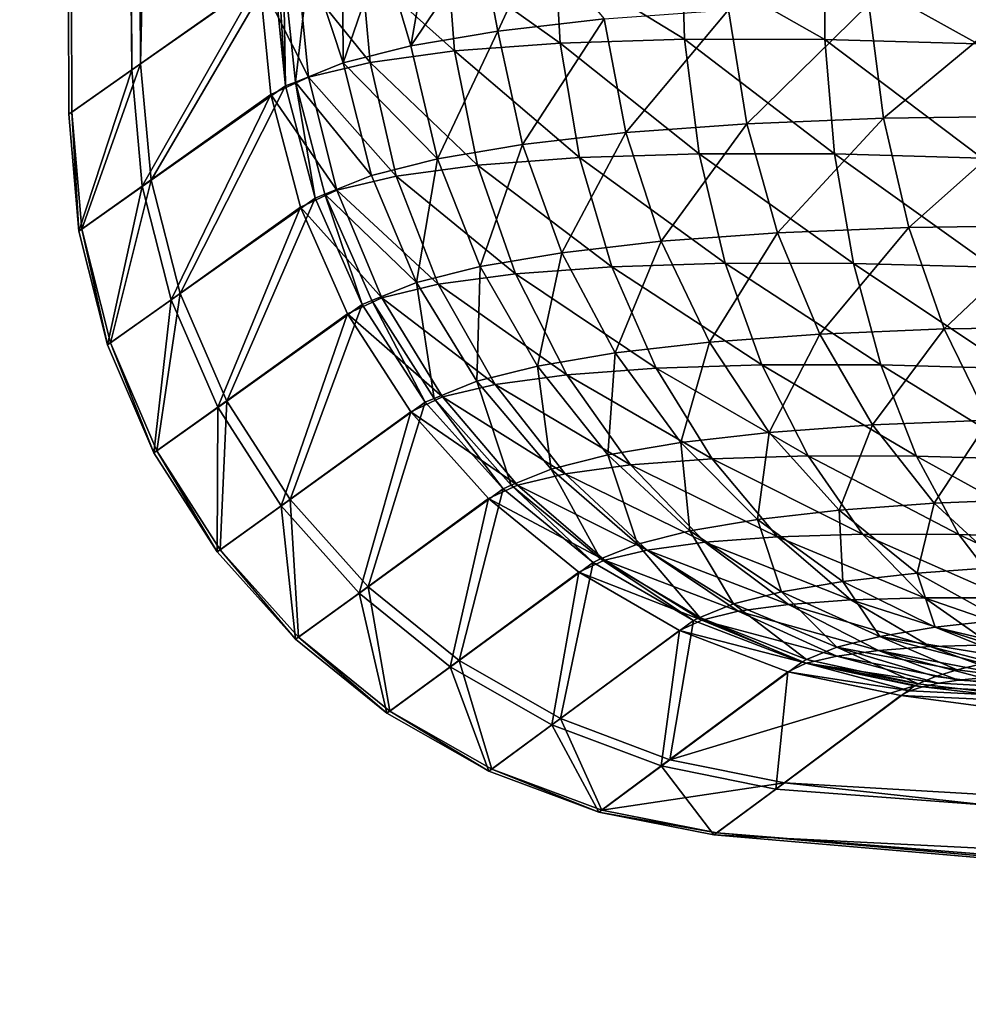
# Model space of a CAD drawing. Header units: metres. Extents: x -150 to 310, y -128 to 84.
# Tile 115 of 256: x -15.98 to -12.73, y -127.79 to -124.41. Entities that reach past the tile are written whole.
import ezdxf

# ---------------------------------------------------------------- set-up
doc = ezdxf.new("R2010")
doc.units = ezdxf.units.M
doc.layers.add('solid_26009703_SW0001', color=7, linetype='CONTINUOUS')

msp = doc.modelspace()

# ---------------------------------------------------------------- linework, layer by layer
at = {"layer": 'solid_26009703_SW0001'}
for points in [[(-15.599504, -124.580917, 8.771731), (-15.794076, -20.502552, 10.423307), (-15.991321, -21.404083, 8.418149)], [(-15.599504, -124.580917, 8.771731), (-15.16042, -124.272469, 12.392517), (-15.794076, -20.502552, 10.423307)], [(-15.599504, -124.580917, 8.771731), (-15.991321, -21.404083, 8.418149), (-16.125944, -22.10339, 6.359255)], [(-15.815209, -124.732628, 5.121168), (-16.125944, -22.10339, 6.359255), (-16.189745, -22.601233, 4.2643)], [(-15.815209, -124.732628, 5.121168), (-15.599504, -124.580917, 8.771731), (-16.125944, -22.10339, 6.359255)], [(-15.815209, -124.732628, 5.121168), (-16.189745, -22.601233, 4.2643), (-16.179321, -22.900274, 2.139493)], [(-15.569127, -124.560593, -2.191075), (-15.976904, -22.942673, -1.622901), (-15.815347, -22.769037, -3.2513)], [(-15.483984, -59.958218, -4.827446), (-15.569127, -124.560593, -2.191075), (-15.815347, -22.769037, -3.2513)], [(-15.805041, -124.72583, 1.457706), (-16.179321, -22.900274, 2.139493), (-16.093447, -23)], [(-15.805041, -124.72583, 1.457706), (-15.815209, -124.732628, 5.121168), (-16.179321, -22.900274, 2.139493)], [(-15.805041, -124.72583, 1.457706), (-16.093447, -23), (-15.976904, -22.942673, -1.622901)], [(-15.569127, -124.560593, -2.191075), (-15.805041, -124.72583, 1.457706), (-15.976904, -22.942673, -1.622901)], [(-15.483984, -59.958218, -4.827446), (-15.416946, -78.030182, -4.851003), (-15.569127, -124.560593, -2.191075)], [(-15.416946, -78.030182, -4.851003), (-15.313961, -93.366409, -5.189263), (-15.569127, -124.560593, -2.191075)], [(-15.313961, -93.366409, -5.189263), (-15.263981, -100.782829, -5.349044), (-15.569127, -124.560593, -2.191075)], [(-15.263981, -100.782829, -5.349044), (-15.210825, -108.767174, -5.513406), (-15.569127, -124.560593, -2.191075)], [(-15.210825, -108.767174, -5.513406), (-15.111853, -124.239998, -5.797566), (-15.569127, -124.560593, -2.191075)], [(-14.640623, -124.498642, -7.198237), (-14.739379, -124.166687, -7.038579), (-14.580328, -124.153481, -7.37137)], [(-14.640623, -124.498642, -7.198237), (-14.580328, -124.153481, -7.37137), (-14.399913, -124.144386, -7.691397)], [(-14.640623, -124.498642, -7.198237), (-14.399913, -124.144386, -7.691397), (-14.341746, -124.447945, -7.746967)], [(-14.341746, -124.447945, -7.746967), (-14.399913, -124.144386, -7.691397), (-14.199204, -124.139397, -7.996891)], [(-14.341746, -124.447945, -7.746967), (-14.199204, -124.139397, -7.996891), (-13.977333, -124.406181, -8.261047)], [(-14.873232, -124.557236, -6.620111), (-14.989099, -124.20546, -6.342394), (-14.875986, -124.184006, -6.694952)], [(-14.873232, -124.557236, -6.620111), (-14.875986, -124.184006, -6.694952), (-14.739379, -124.166687, -7.038579)], [(-14.873232, -124.557236, -6.620111), (-14.739379, -124.166687, -7.038579), (-14.640623, -124.498642, -7.198237)], [(-15.037367, -124.623009, -6.017537), (-15.077819, -124.231041, -5.982452), (-14.989099, -124.20546, -6.342394)], [(-15.037367, -124.623009, -6.017537), (-14.989099, -124.20546, -6.342394), (-14.873232, -124.557236, -6.620111)], [(-14.490405, -124.516357, 14.037853), (-14.513349, -124.214607, 14.038198), (-14.810183, -124.229797, 13.523617)], [(-14.127965, -124.489586, 14.494875), (-14.14368, -124.204193, 14.503), (-14.513349, -124.214607, 14.038198)], [(-14.127965, -124.489586, 14.494875), (-14.513349, -124.214607, 14.038198), (-14.490405, -124.516357, 14.037853)], [(-13.700942, -124.476166, 14.894029), (-13.709457, -124.198708, 14.90777), (-14.14368, -124.204193, 14.503)], [(-13.700942, -124.476166, 14.894029), (-14.14368, -124.204193, 14.503), (-14.127965, -124.489586, 14.494875)], [(-13.21919, -124.476746, 15.22584), (-13.220395, -124.198448, 15.243639), (-13.709457, -124.198708, 14.90777)], [(-13.21919, -124.476746, 15.22584), (-13.709457, -124.198708, 14.90777), (-13.700942, -124.476166, 14.894029)], [(-12.69387, -124.491623, 15.48243), (-12.6873, -124.203415, 15.503364), (-13.220395, -124.198448, 15.243639)], [(-12.69387, -124.491623, 15.48243), (-13.220395, -124.198448, 15.243639), (-13.21919, -124.476746, 15.22584)], [(-15.532716, -124.960167, -2.217497), (-15.569127, -124.560593, -2.191075), (-15.111853, -124.239998, -5.797566)], [(-15.071831, -124.63575, -5.837104), (-15.532716, -124.960167, -2.217497), (-15.111853, -124.239998, -5.797566)], [(-14.992109, -124.605827, 12.993679), (-15.027427, -124.249046, 12.971008), (-15.16042, -124.272469, 12.392517)], [(-15.071831, -124.63575, -5.837104), (-15.111853, -124.239998, -5.797566), (-15.09599, -124.235428, -5.890234)], [(-15.071831, -124.63575, -5.837104), (-15.09599, -124.235428, -5.890234), (-15.077819, -124.231041, -5.982452)], [(-15.071831, -124.63575, -5.837104), (-15.077819, -124.231041, -5.982452), (-15.037367, -124.623009, -6.017537)], [(-14.780422, -124.555496, 13.533735), (-14.810183, -124.229797, 13.523617), (-15.027427, -124.249046, 12.971008)], [(-14.780422, -124.555496, 13.533735), (-15.027427, -124.249046, 12.971008), (-14.992109, -124.605827, 12.993679)], [(-14.490405, -124.516357, 14.037853), (-14.810183, -124.229797, 13.523617), (-14.780422, -124.555496, 13.533735)], [(-15.563364, -124.980736, 8.79677), (-15.16042, -124.272469, 12.392517), (-15.599504, -124.580917, 8.771731)], [(-15.563364, -124.980736, 8.79677), (-15.121284, -124.665863, 12.430626), (-15.16042, -124.272469, 12.392517)], [(-14.992109, -124.605827, 12.993679), (-15.16042, -124.272469, 12.392517), (-15.121284, -124.665863, 12.430626)], [(-13.550503, -124.374878, -8.730495), (-13.067865, -124.355278, -9.14542), (-13.487295, -124.766068, -8.685719)], [(-13.067865, -124.355278, -9.14542), (-13.017573, -124.746994, -9.090097), (-13.487295, -124.766068, -8.685719)], [(-13.067865, -124.355278, -9.14542), (-12.536144, -124.348198, -9.498877), (-13.017573, -124.746994, -9.090097)], [(-12.536144, -124.348198, -9.498877), (-12.500169, -124.740105, -9.434512), (-13.017573, -124.746994, -9.090097)], [(-13.977333, -124.406181, -8.261047), (-13.550503, -124.374878, -8.730495), (-13.902767, -124.796547, -8.228131)], [(-13.550503, -124.374878, -8.730495), (-13.487295, -124.766068, -8.685719), (-13.902767, -124.796547, -8.228131)], [(-14.341746, -124.447945, -7.746967), (-13.977333, -124.406181, -8.261047), (-14.257669, -124.837242, -7.726767)], [(-13.977333, -124.406181, -8.261047), (-13.902767, -124.796547, -8.228131), (-14.257669, -124.837242, -7.726767)], [(-14.640623, -124.498642, -7.198237), (-14.341746, -124.447945, -7.746967), (-14.548942, -124.886681, -7.191233)], [(-14.341746, -124.447945, -7.746967), (-14.257669, -124.837242, -7.726767), (-14.548942, -124.886681, -7.191233)], [(-14.127965, -124.489586, 14.494875), (-14.490405, -124.516357, 14.037853), (-14.061931, -124.882004, 14.450852)], [(-13.700942, -124.476166, 14.894029), (-14.127965, -124.489586, 14.494875), (-13.650236, -124.869057, 14.836067)], [(-14.127965, -124.489586, 14.494875), (-14.061931, -124.882004, 14.450852), (-13.650236, -124.869057, 14.836067)], [(-13.700942, -124.476166, 14.894029), (-13.650236, -124.869057, 14.836067), (-13.185782, -124.869606, 15.156288)], [(-13.21919, -124.476746, 15.22584), (-13.700942, -124.476166, 14.894029), (-13.185782, -124.869606, 15.156288)], [(-13.21919, -124.476746, 15.22584), (-13.185782, -124.869606, 15.156288), (-12.679317, -124.883942, 15.403921)], [(-12.69387, -124.491623, 15.48243), (-13.21919, -124.476746, 15.22584), (-12.679317, -124.883942, 15.403921)], [(-14.873232, -124.557236, -6.620111), (-14.640623, -124.498642, -7.198237), (-14.548942, -124.886681, -7.191233)], [(-14.490405, -124.516357, 14.037853), (-14.780422, -124.555496, 13.533735), (-14.411374, -124.907837, 14.009774)], [(-14.490405, -124.516357, 14.037853), (-14.411374, -124.907837, 14.009774), (-14.061931, -124.882004, 14.450852)], [(-15.770831, -125.127403, 1.449455), (-15.805041, -124.72583, 1.457706), (-15.569127, -124.560593, -2.191075)], [(-15.532716, -124.960167, -2.217497), (-15.770831, -125.127403, 1.449455), (-15.569127, -124.560593, -2.191075)], [(-15.037367, -124.623009, -6.017537), (-14.873232, -124.557236, -6.620111), (-14.77568, -124.943848, -6.626924)], [(-14.780422, -124.555496, 13.533735), (-14.992109, -124.605827, 12.993679), (-14.69101, -124.94561, 13.523215)], [(-14.873232, -124.557236, -6.620111), (-14.548942, -124.886681, -7.191233), (-14.77568, -124.943848, -6.626924)], [(-14.780422, -124.555496, 13.533735), (-14.69101, -124.94561, 13.523215), (-14.411374, -124.907837, 14.009774)], [(-15.781084, -125.13427, 5.128023), (-15.599504, -124.580917, 8.771731), (-15.815209, -124.732628, 5.121168)], [(-15.781084, -125.13427, 5.128023), (-15.563364, -124.980736, 8.79677), (-15.599504, -124.580917, 8.771731)], [(-14.992109, -124.605827, 12.993679), (-15.121284, -124.665863, 12.430626), (-14.895135, -124.994186, 13.001931)], [(-15.071831, -124.63575, -5.837104), (-15.037367, -124.623009, -6.017537), (-14.969706, -125.021164, -5.865627)], [(-15.037367, -124.623009, -6.017537), (-14.77568, -124.943848, -6.626924), (-14.935616, -125.007996, -6.038983)], [(-14.969706, -125.021164, -5.865627), (-15.037367, -124.623009, -6.017537), (-14.935616, -125.007996, -6.038983)], [(-14.992109, -124.605827, 12.993679), (-14.895135, -124.994186, 13.001931), (-14.69101, -124.94561, 13.523215)], [(-15.071831, -124.63575, -5.837104), (-15.433086, -125.349213, -2.235207), (-15.532716, -124.960167, -2.217497)], [(-15.071831, -124.63575, -5.837104), (-14.969706, -125.021164, -5.865627), (-15.433086, -125.349213, -2.235207)], [(-15.563364, -124.980736, 8.79677), (-15.463901, -125.37001, 8.813545), (-15.121284, -124.665863, 12.430626)], [(-15.463901, -125.37001, 8.813545), (-15.01971, -125.052132, 12.458406), (-15.121284, -124.665863, 12.430626)], [(-15.121284, -124.665863, 12.430626), (-15.01971, -125.052132, 12.458406), (-14.895135, -124.994186, 13.001931)], [(-15.781084, -125.13427, 5.128023), (-15.815209, -124.732628, 5.121168), (-15.805041, -124.72583, 1.457706)], [(-15.770831, -125.127403, 1.449455), (-15.781084, -125.13427, 5.128023), (-15.805041, -124.72583, 1.457706)], [(-13.487295, -124.766068, -8.685719), (-13.017573, -124.746994, -9.090097), (-13.381824, -125.140182, -8.596575)], [(-13.017573, -124.746994, -9.090097), (-12.930477, -125.121887, -8.985693), (-13.381824, -125.140182, -8.596575)], [(-13.017573, -124.746994, -9.090097), (-12.500169, -124.740105, -9.434512), (-12.930477, -125.121887, -8.985693)], [(-12.500169, -124.740105, -9.434512), (-12.433435, -125.115311, -9.317033), (-12.930477, -125.121887, -8.985693)], [(-14.257669, -124.837242, -7.726767), (-13.902767, -124.796547, -8.228131), (-14.122487, -125.20858, -7.673221)], [(-13.902767, -124.796547, -8.228131), (-13.781131, -125.169449, -8.156154), (-14.122487, -125.20858, -7.673221)], [(-13.902767, -124.796547, -8.228131), (-13.487295, -124.766068, -8.685719), (-13.781131, -125.169449, -8.156154)], [(-13.487295, -124.766068, -8.685719), (-13.381824, -125.140182, -8.596575), (-13.781131, -125.169449, -8.156154)], [(-14.548942, -124.886681, -7.191233), (-14.257669, -124.837242, -7.726767), (-14.402917, -125.25618, -7.156848)], [(-14.257669, -124.837242, -7.726767), (-14.122487, -125.20858, -7.673221), (-14.402917, -125.25618, -7.156848)], [(-14.77568, -124.943848, -6.626924), (-14.548942, -124.886681, -7.191233), (-14.621283, -125.311256, -6.612612)], [(-14.548942, -124.886681, -7.191233), (-14.402917, -125.25618, -7.156848), (-14.621283, -125.311256, -6.612612)], [(-14.061931, -124.882004, 14.450852), (-14.411374, -124.907837, 14.009774), (-13.950943, -125.256889, 14.36461)], [(-13.650236, -124.869057, 14.836067), (-14.061931, -124.882004, 14.450852), (-13.560963, -125.244621, 14.729904)], [(-14.061931, -124.882004, 14.450852), (-13.950943, -125.256889, 14.36461), (-13.560963, -125.244621, 14.729904)], [(-13.650236, -124.869057, 14.836067), (-13.560963, -125.244621, 14.729904), (-13.121014, -125.245155, 15.033561)], [(-13.185782, -124.869606, 15.156288), (-13.650236, -124.869057, 14.836067), (-13.121014, -125.245155, 15.033561)], [(-13.185782, -124.869606, 15.156288), (-13.121014, -125.245155, 15.033561), (-12.641258, -125.258743, 15.268391)], [(-12.679317, -124.883942, 15.403921), (-13.185782, -124.869606, 15.156288), (-12.641258, -125.258743, 15.268391)], [(-14.411374, -124.907837, 14.009774), (-14.69101, -124.94561, 13.523215), (-14.281975, -125.281364, 13.946318)], [(-14.411374, -124.907837, 14.009774), (-14.281975, -125.281364, 13.946318), (-13.950943, -125.256889, 14.36461)], [(-15.532716, -124.960167, -2.217497), (-15.67252, -125.518341, 1.443163), (-15.770831, -125.127403, 1.449455)], [(-15.532716, -124.960167, -2.217497), (-15.433086, -125.349213, -2.235207), (-15.67252, -125.518341, 1.443163)], [(-14.935616, -125.007996, -6.038983), (-14.77568, -124.943848, -6.626924), (-14.621283, -125.311256, -6.612612)], [(-14.69101, -124.94561, 13.523215), (-14.895135, -124.994186, 13.001931), (-14.546902, -125.317162, 13.484857)], [(-14.69101, -124.94561, 13.523215), (-14.546902, -125.317162, 13.484857), (-14.281975, -125.281364, 13.946318)], [(-15.781084, -125.13427, 5.128023), (-15.68283, -125.525284, 5.133348), (-15.563364, -124.980736, 8.79677)], [(-15.68283, -125.525284, 5.133348), (-15.463901, -125.37001, 8.813545), (-15.563364, -124.980736, 8.79677)], [(-14.895135, -124.994186, 13.001931), (-15.01971, -125.052132, 12.458406), (-14.740313, -125.36322, 12.990407)], [(-14.895135, -124.994186, 13.001931), (-14.740313, -125.36322, 12.990407), (-14.546902, -125.317162, 13.484857)], [(-14.969706, -125.021164, -5.865627), (-15.272627, -125.717636, -2.245648), (-15.433086, -125.349213, -2.235207)], [(-14.969706, -125.021164, -5.865627), (-14.808088, -125.386383, -5.882404), (-15.272627, -125.717636, -2.245648)], [(-14.969706, -125.021164, -5.865627), (-14.935616, -125.007996, -6.038983), (-14.808088, -125.386383, -5.882404)], [(-14.935616, -125.007996, -6.038983), (-14.621283, -125.311256, -6.612612), (-14.775229, -125.373047, -6.045909)], [(-14.808088, -125.386383, -5.882404), (-14.935616, -125.007996, -6.038983), (-14.775229, -125.373047, -6.045909)], [(-15.463901, -125.37001, 8.813545), (-15.303518, -125.738647, 8.823462), (-15.01971, -125.052132, 12.458406)], [(-15.303518, -125.738647, 8.823462), (-14.858366, -125.418182, 12.4748), (-15.01971, -125.052132, 12.458406)], [(-15.01971, -125.052132, 12.458406), (-14.858366, -125.418182, 12.4748), (-14.740313, -125.36322, 12.990407)], [(-15.770831, -125.127403, 1.449455), (-15.68283, -125.525284, 5.133348), (-15.781084, -125.13427, 5.128023)], [(-15.770831, -125.127403, 1.449455), (-15.67252, -125.518341, 1.443163), (-15.68283, -125.525284, 5.133348)], [(-13.381824, -125.140182, -8.596575), (-12.930477, -125.121887, -8.985693), (-13.236771, -125.487694, -8.465329)], [(-12.930477, -125.121887, -8.985693), (-12.808791, -125.470421, -8.834864), (-13.236771, -125.487694, -8.465329)], [(-12.930477, -125.121887, -8.985693), (-12.433435, -125.115311, -9.317033), (-12.808791, -125.470421, -8.834864)], [(-12.433435, -125.115311, -9.317033), (-12.337643, -125.464256, -9.149426), (-12.808791, -125.470421, -8.834864)], [(-14.122487, -125.20858, -7.673221), (-13.781131, -125.169449, -8.156154), (-13.939639, -125.552498, -7.587691)], [(-13.781131, -125.169449, -8.156154), (-13.61552, -125.515388, -8.046946), (-13.939639, -125.552498, -7.587691)], [(-13.781131, -125.169449, -8.156154), (-13.381824, -125.140182, -8.596575), (-13.61552, -125.515388, -8.046946)], [(-13.381824, -125.140182, -8.596575), (-13.236771, -125.487694, -8.465329), (-13.61552, -125.515388, -8.046946)], [(-14.402917, -125.25618, -7.156848), (-14.122487, -125.20858, -7.673221), (-14.206264, -125.597733, -7.095959)], [(-14.122487, -125.20858, -7.673221), (-13.939639, -125.552498, -7.587691), (-14.206264, -125.597733, -7.095959)], [(-14.621283, -125.311256, -6.612612), (-14.402917, -125.25618, -7.156848), (-14.413968, -125.650108, -6.577541)], [(-14.402917, -125.25618, -7.156848), (-14.206264, -125.597733, -7.095959), (-14.413968, -125.650108, -6.577541)], [(-13.950943, -125.256889, 14.36461), (-14.281975, -125.281364, 13.946318), (-13.79785, -125.604614, 14.238358)], [(-13.560963, -125.244621, 14.729904), (-13.950943, -125.256889, 14.36461), (-13.435412, -125.593239, 14.57826)], [(-13.950943, -125.256889, 14.36461), (-13.79785, -125.604614, 14.238358), (-13.435412, -125.593239, 14.57826)], [(-13.560963, -125.244621, 14.729904), (-13.435412, -125.593239, 14.57826), (-13.026546, -125.59375, 14.860805)], [(-13.121014, -125.245155, 15.033561), (-13.560963, -125.244621, 14.729904), (-13.026546, -125.59375, 14.860805)], [(-13.121014, -125.245155, 15.033561), (-13.026546, -125.59375, 14.860805), (-12.580668, -125.606407, 15.079316)], [(-12.641258, -125.258743, 15.268391), (-13.121014, -125.245155, 15.033561), (-12.580668, -125.606407, 15.079316)], [(-14.281975, -125.281364, 13.946318), (-14.546902, -125.317162, 13.484857), (-14.105527, -125.627357, 13.849112)], [(-14.281975, -125.281364, 13.946318), (-14.105527, -125.627357, 13.849112), (-13.79785, -125.604614, 14.238358)], [(-14.775229, -125.373047, -6.045909), (-14.621283, -125.311256, -6.612612), (-14.56029, -125.708862, -6.038139)], [(-14.546902, -125.317162, 13.484857), (-14.740313, -125.36322, 12.990407), (-14.351793, -125.660637, 13.419642)], [(-14.621283, -125.311256, -6.612612), (-14.413968, -125.650108, -6.577541), (-14.56029, -125.708862, -6.038139)], [(-14.546902, -125.317162, 13.484857), (-14.351793, -125.660637, 13.419642), (-14.105527, -125.627357, 13.849112)], [(-15.68283, -125.525284, 5.133348), (-15.523016, -125.895447, 5.13651), (-15.463901, -125.37001, 8.813545)], [(-15.433086, -125.349213, -2.235207), (-15.512678, -125.888435, 1.439456), (-15.67252, -125.518341, 1.443163)], [(-15.523016, -125.895447, 5.13651), (-15.303518, -125.738647, 8.823462), (-15.463901, -125.37001, 8.813545)], [(-15.433086, -125.349213, -2.235207), (-15.272627, -125.717636, -2.245648), (-15.512678, -125.888435, 1.439456)], [(-14.740313, -125.36322, 12.990407), (-14.858366, -125.418182, 12.4748), (-14.531611, -125.703476, 12.959401)], [(-14.740313, -125.36322, 12.990407), (-14.531611, -125.703476, 12.959401), (-14.351793, -125.660637, 13.419642)], [(-14.808088, -125.386383, -5.882404), (-15.055488, -126.055923, -2.248552), (-15.272627, -125.717636, -2.245648)], [(-14.808088, -125.386383, -5.882404), (-14.59111, -125.722069, -5.887007), (-15.055488, -126.055923, -2.248552)], [(-14.808088, -125.386383, -5.882404), (-14.775229, -125.373047, -6.045909), (-14.59111, -125.722069, -5.887007)], [(-14.59111, -125.722069, -5.887007), (-14.775229, -125.373047, -6.045909), (-14.56029, -125.708862, -6.038139)], [(-15.303518, -125.738647, 8.823462), (-15.086368, -126.077103, 8.826266), (-14.858366, -125.418182, 12.4748)], [(-15.086368, -126.077103, 8.826266), (-14.64139, -125.754623, 12.479385), (-14.858366, -125.418182, 12.4748)], [(-14.858366, -125.418182, 12.4748), (-14.64139, -125.754623, 12.479385), (-14.531611, -125.703476, 12.959401)], [(-13.236771, -125.487694, -8.465329), (-12.808791, -125.470421, -8.834864), (-13.055828, -125.799767, -8.295324)], [(-12.808791, -125.470421, -8.834864), (-12.655614, -125.783722, -8.641448), (-13.055828, -125.799767, -8.295324)], [(-12.808791, -125.470421, -8.834864), (-12.337643, -125.464256, -9.149426), (-12.655614, -125.783722, -8.641448)], [(-13.61552, -125.515388, -8.046946), (-13.236771, -125.487694, -8.465329), (-13.410146, -125.825577, -7.903287)], [(-13.236771, -125.487694, -8.465329), (-13.055828, -125.799767, -8.295324), (-13.410146, -125.825577, -7.903287)], [(-15.67252, -125.518341, 1.443163), (-15.523016, -125.895447, 5.13651), (-15.68283, -125.525284, 5.133348)], [(-15.67252, -125.518341, 1.443163), (-15.512678, -125.888435, 1.439456), (-15.523016, -125.895447, 5.13651)], [(-13.939639, -125.552498, -7.587691), (-13.61552, -125.515388, -8.046946), (-13.713778, -125.860252, -7.472353)], [(-13.61552, -125.515388, -8.046946), (-13.410146, -125.825577, -7.903287), (-13.713778, -125.860252, -7.472353)], [(-14.206264, -125.597733, -7.095959), (-13.939639, -125.552498, -7.587691), (-13.963989, -125.902641, -7.010113)], [(-13.939639, -125.552498, -7.587691), (-13.713778, -125.860252, -7.472353), (-13.963989, -125.902641, -7.010113)], [(-14.413968, -125.650108, -6.577541), (-14.206264, -125.597733, -7.095959), (-14.159012, -125.951782, -6.522603)], [(-14.206264, -125.597733, -7.095959), (-13.963989, -125.902641, -7.010113), (-14.159012, -125.951782, -6.522603)], [(-13.79785, -125.604614, 14.238358), (-14.105527, -125.627357, 13.849112), (-13.606577, -125.916267, 14.075334)], [(-13.435412, -125.593239, 14.57826), (-13.79785, -125.604614, 14.238358), (-13.276805, -125.905952, 14.385026)], [(-13.79785, -125.604614, 14.238358), (-13.606577, -125.916267, 14.075334), (-13.276805, -125.905952, 14.385026)], [(-13.435412, -125.593239, 14.57826), (-13.276805, -125.905952, 14.385026), (-12.9048, -125.906471, 14.64245)], [(-13.026546, -125.59375, 14.860805), (-13.435412, -125.593239, 14.57826), (-12.9048, -125.906471, 14.64245)], [(-13.026546, -125.59375, 14.860805), (-12.9048, -125.906471, 14.64245), (-12.499101, -125.918022, 14.841546)], [(-12.580668, -125.606407, 15.079316), (-13.026546, -125.59375, 14.860805), (-12.499101, -125.918022, 14.841546)], [(-14.105527, -125.627357, 13.849112), (-14.351793, -125.660637, 13.419642), (-13.886554, -125.936935, 13.720648)], [(-14.105527, -125.627357, 13.849112), (-13.886554, -125.936935, 13.720648), (-13.606577, -125.916267, 14.075334)], [(-14.56029, -125.708862, -6.038139), (-14.413968, -125.650108, -6.577541), (-14.296268, -126.006897, -6.015868)], [(-14.351793, -125.660637, 13.419642), (-14.531611, -125.703476, 12.959401), (-14.110689, -125.967209, 13.329245)], [(-14.413968, -125.650108, -6.577541), (-14.159012, -125.951782, -6.522603), (-14.296268, -126.006897, -6.015868)], [(-14.351793, -125.660637, 13.419642), (-14.110689, -125.967209, 13.329245), (-13.886554, -125.936935, 13.720648)], [(-14.531611, -125.703476, 12.959401), (-14.64139, -125.754623, 12.479385), (-14.274384, -126.006218, 12.909708)], [(-14.59111, -125.722069, -5.887007), (-14.56029, -125.708862, -6.038139), (-14.32432, -126.019646, -5.879318)], [(-14.32432, -126.019646, -5.879318), (-14.56029, -125.708862, -6.038139), (-14.296268, -126.006897, -6.015868)], [(-14.531611, -125.703476, 12.959401), (-14.274384, -126.006218, 12.909708), (-14.110689, -125.967209, 13.329245)], [(-15.523016, -125.895447, 5.13651), (-15.305799, -126.235138, 5.137426), (-15.303518, -125.738647, 8.823462)], [(-15.272627, -125.717636, -2.245648), (-15.295465, -126.228065, 1.43843), (-15.512678, -125.888435, 1.439456)], [(-15.305799, -126.235138, 5.137426), (-15.086368, -126.077103, 8.826266), (-15.303518, -125.738647, 8.823462)], [(-15.272627, -125.717636, -2.245648), (-15.055488, -126.055923, -2.248552), (-15.295465, -126.228065, 1.43843)], [(-14.59111, -125.722069, -5.887007), (-14.787281, -126.355324, -2.243842), (-15.055488, -126.055923, -2.248552)], [(-14.59111, -125.722069, -5.887007), (-14.32432, -126.019646, -5.879318), (-14.787281, -126.355324, -2.243842)], [(-15.086368, -126.077103, 8.826266), (-14.818068, -126.376617, 8.821884), (-14.64139, -125.754623, 12.479385)], [(-14.818068, -126.376617, 8.821884), (-14.374346, -126.052826, 12.472044), (-14.64139, -125.754623, 12.479385)], [(-14.64139, -125.754623, 12.479385), (-14.374346, -126.052826, 12.472044), (-14.274384, -126.006218, 12.909708)], [(-13.410146, -125.825577, -7.903287), (-13.055828, -125.799767, -8.295324), (-13.170237, -126.09211, -7.728832)], [(-13.055828, -125.799767, -8.295324), (-12.843599, -126.068459, -8.090884), (-13.170237, -126.09211, -7.728832)], [(-13.055828, -125.799767, -8.295324), (-12.655614, -125.783722, -8.641448), (-12.843599, -126.068459, -8.090884)], [(-12.655614, -125.783722, -8.641448), (-12.474841, -126.053818, -8.410367), (-12.843599, -126.068459, -8.090884)], [(-13.713778, -125.860252, -7.472353), (-13.410146, -125.825577, -7.903287), (-13.450652, -126.124016, -7.330143)], [(-13.410146, -125.825577, -7.903287), (-13.170237, -126.09211, -7.728832), (-13.450652, -126.124016, -7.330143)], [(-13.963989, -125.902641, -7.010113), (-13.713778, -125.860252, -7.472353), (-13.682254, -126.163155, -6.901497)], [(-13.713778, -125.860252, -7.472353), (-13.450652, -126.124016, -7.330143), (-13.682254, -126.163155, -6.901497)], [(-15.512678, -125.888435, 1.439456), (-15.305799, -126.235138, 5.137426), (-15.523016, -125.895447, 5.13651)], [(-15.512678, -125.888435, 1.439456), (-15.295465, -126.228065, 1.43843), (-15.305799, -126.235138, 5.137426)], [(-14.159012, -125.951782, -6.522603), (-13.963989, -125.902641, -7.010113), (-13.862901, -126.208611, -6.449196)], [(-13.963989, -125.902641, -7.010113), (-13.682254, -126.163155, -6.901497), (-13.862901, -126.208611, -6.449196)], [(-13.276805, -125.905952, 14.385026), (-13.606577, -125.916267, 14.075334), (-13.089208, -126.174759, 14.155158)], [(-13.276805, -125.905952, 14.385026), (-13.089208, -126.174759, 14.155158), (-12.7589, -126.175278, 14.384098)], [(-12.9048, -125.906471, 14.64245), (-13.276805, -125.905952, 14.385026), (-12.7589, -126.175278, 14.384098)], [(-12.9048, -125.906471, 14.64245), (-12.7589, -126.175278, 14.384098), (-12.398649, -126.1856, 14.561178)], [(-12.499101, -125.918022, 14.841546), (-12.9048, -125.906471, 14.64245), (-12.398649, -126.1856, 14.561178)], [(-13.886554, -125.936935, 13.720648), (-14.110689, -125.967209, 13.329245), (-13.630672, -126.202164, 13.564222)], [(-13.606577, -125.916267, 14.075334), (-13.886554, -125.936935, 13.720648), (-13.382029, -126.183861, 13.879721)], [(-13.886554, -125.936935, 13.720648), (-13.630672, -126.202164, 13.564222), (-13.382029, -126.183861, 13.879721)], [(-13.606577, -125.916267, 14.075334), (-13.382029, -126.183861, 13.879721), (-13.089208, -126.174759, 14.155158)], [(-14.296268, -126.006897, -6.015868), (-14.159012, -125.951782, -6.522603), (-13.989879, -126.259575, -5.979666)], [(-14.110689, -125.967209, 13.329245), (-14.274384, -126.006218, 12.909708), (-13.829773, -126.229034, 13.215982)], [(-14.159012, -125.951782, -6.522603), (-13.862901, -126.208611, -6.449196), (-13.989879, -126.259575, -5.979666)], [(-14.110689, -125.967209, 13.329245), (-13.829773, -126.229034, 13.215982), (-13.630672, -126.202164, 13.564222)], [(-14.274384, -126.006218, 12.909708), (-14.374346, -126.052826, 12.472044), (-13.975227, -126.263687, 12.842604)], [(-14.32432, -126.019646, -5.879318), (-14.296268, -126.006897, -6.015868), (-14.014536, -126.2715, -5.859533)], [(-14.014536, -126.2715, -5.859533), (-14.296268, -126.006897, -6.015868), (-13.989879, -126.259575, -5.979666)], [(-14.274384, -126.006218, 12.909708), (-13.975227, -126.263687, 12.842604), (-13.829773, -126.229034, 13.215982)], [(-14.32432, -126.019646, -5.879318), (-14.474943, -126.608086, -2.231641), (-14.787281, -126.355324, -2.243842)], [(-14.32432, -126.019646, -5.879318), (-14.014536, -126.2715, -5.859533), (-14.474943, -126.608086, -2.231641)], [(-15.305799, -126.235138, 5.137426), (-15.036831, -126.535522, 5.136071), (-15.086368, -126.077103, 8.826266)], [(-15.055488, -126.055923, -2.248552), (-15.026527, -126.528404, 1.440114), (-15.295465, -126.228065, 1.43843)], [(-15.036831, -126.535522, 5.136071), (-14.818068, -126.376617, 8.821884), (-15.086368, -126.077103, 8.826266)], [(-15.055488, -126.055923, -2.248552), (-14.787281, -126.355324, -2.243842), (-15.026527, -126.528404, 1.440114)], [(-14.818068, -126.376617, 8.821884), (-14.505559, -126.629448, 8.810429), (-14.374346, -126.052826, 12.472044)], [(-14.505559, -126.629448, 8.810429), (-14.064084, -126.305145, 12.452967), (-14.374346, -126.052826, 12.472044)], [(-14.374346, -126.052826, 12.472044), (-14.064084, -126.305145, 12.452967), (-13.975227, -126.263687, 12.842604)], [(-13.170237, -126.09211, -7.728832), (-12.843599, -126.068459, -8.090884), (-12.901896, -126.308212, -7.528021)], [(-12.843599, -126.068459, -8.090884), (-12.605485, -126.286934, -7.857211), (-12.901896, -126.308212, -7.528021)], [(-12.843599, -126.068459, -8.090884), (-12.474841, -126.053818, -8.410367), (-12.605485, -126.286934, -7.857211)], [(-13.450652, -126.124016, -7.330143), (-13.170237, -126.09211, -7.728832), (-13.156954, -126.337067, -7.164679)], [(-13.170237, -126.09211, -7.728832), (-12.901896, -126.308212, -7.528021), (-13.156954, -126.337067, -7.164679)], [(-13.682254, -126.163155, -6.901497), (-13.450652, -126.124016, -7.330143), (-13.368229, -126.372643, -6.772873)], [(-13.450652, -126.124016, -7.330143), (-13.156954, -126.337067, -7.164679), (-13.368229, -126.372643, -6.772873)], [(-13.862901, -126.208611, -6.449196), (-13.682254, -126.163155, -6.901497), (-13.53317, -126.414047, -6.359187)], [(-13.682254, -126.163155, -6.901497), (-13.368229, -126.372643, -6.772873), (-13.53317, -126.414047, -6.359187)], [(-13.089208, -126.174759, 14.155158), (-13.382029, -126.183861, 13.879721), (-12.877433, -126.392761, 13.894549)], [(-13.089208, -126.174759, 14.155158), (-12.877433, -126.392761, 13.894549), (-12.592587, -126.393288, 14.092375)], [(-12.7589, -126.175278, 14.384098), (-13.089208, -126.174759, 14.155158), (-12.592587, -126.393288, 14.092375)], [(-12.7589, -126.175278, 14.384098), (-12.592587, -126.393288, 14.092375), (-12.281888, -126.402267, 14.245403)], [(-12.398649, -126.1856, 14.561178), (-12.7589, -126.175278, 14.384098), (-12.281888, -126.402267, 14.245403)], [(-13.989879, -126.259575, -5.979666), (-13.862901, -126.208611, -6.449196), (-13.648919, -126.460464, -5.930452)], [(-13.862901, -126.208611, -6.449196), (-13.53317, -126.414047, -6.359187), (-13.648919, -126.460464, -5.930452)], [(-13.630672, -126.202164, 13.564222), (-13.829773, -126.229034, 13.215982), (-13.344445, -126.416245, 13.383846)], [(-13.382029, -126.183861, 13.879721), (-13.630672, -126.202164, 13.564222), (-13.129966, -126.400528, 13.656534)], [(-13.630672, -126.202164, 13.564222), (-13.344445, -126.416245, 13.383846), (-13.129966, -126.400528, 13.656534)], [(-13.382029, -126.183861, 13.879721), (-13.129966, -126.400528, 13.656534), (-12.877433, -126.392761, 13.894549)], [(-15.295465, -126.228065, 1.43843), (-15.036831, -126.535522, 5.136071), (-15.305799, -126.235138, 5.137426)], [(-15.295465, -126.228065, 1.43843), (-15.026527, -126.528404, 1.440114), (-15.036831, -126.535522, 5.136071)], [(-13.829773, -126.229034, 13.215982), (-13.975227, -126.263687, 12.842604), (-13.516249, -126.439377, 13.082762)], [(-13.829773, -126.229034, 13.215982), (-13.516249, -126.439377, 13.082762), (-13.344445, -126.416245, 13.383846)], [(-14.014536, -126.2715, -5.859533), (-14.126548, -126.807686, -2.212264), (-14.474943, -126.608086, -2.231641)], [(-14.014536, -126.2715, -5.859533), (-13.669681, -126.471191, -5.828159), (-14.126548, -126.807686, -2.212264)], [(-13.975227, -126.263687, 12.842604), (-14.064084, -126.305145, 12.452967), (-13.641814, -126.469284, 12.759809)], [(-14.014536, -126.2715, -5.859533), (-13.989879, -126.259575, -5.979666), (-13.669681, -126.471191, -5.828159)], [(-13.669681, -126.471191, -5.828159), (-13.989879, -126.259575, -5.979666), (-13.648919, -126.460464, -5.930452)], [(-13.975227, -126.263687, 12.842604), (-13.641814, -126.469284, 12.759809), (-13.516249, -126.439377, 13.082762)], [(-14.505559, -126.629448, 8.810429), (-14.15693, -126.829041, 8.792197), (-14.064084, -126.305145, 12.452967)], [(-14.15693, -126.829041, 8.792197), (-13.718561, -126.505112, 12.42264), (-14.064084, -126.305145, 12.452967)], [(-14.064084, -126.305145, 12.452967), (-13.718561, -126.505112, 12.42264), (-13.641814, -126.469284, 12.759809)], [(-13.156954, -126.337067, -7.164679), (-12.901896, -126.308212, -7.528021), (-12.840158, -126.493988, -6.98017)], [(-12.901896, -126.308212, -7.528021), (-12.605485, -126.286934, -7.857211), (-12.611954, -126.468384, -7.305962)], [(-12.901896, -126.308212, -7.528021), (-12.611954, -126.468384, -7.305962), (-12.840158, -126.493988, -6.98017)], [(-13.368229, -126.372643, -6.772873), (-13.156954, -126.337067, -7.164679), (-13.029904, -126.525772, -6.627515)], [(-13.156954, -126.337067, -7.164679), (-12.840158, -126.493988, -6.98017), (-13.029904, -126.525772, -6.627515)], [(-15.036831, -126.535522, 5.136071), (-14.723105, -126.788773, 5.132482), (-14.818068, -126.376617, 8.821884)], [(-14.787281, -126.355324, -2.243842), (-14.71286, -126.781639, 1.444463), (-15.026527, -126.528404, 1.440114)], [(-14.723105, -126.788773, 5.132482), (-14.505559, -126.629448, 8.810429), (-14.818068, -126.376617, 8.821884)], [(-14.787281, -126.355324, -2.243842), (-14.474943, -126.608086, -2.231641), (-14.71286, -126.781639, 1.444463)], [(-13.53317, -126.414047, -6.359187), (-13.368229, -126.372643, -6.772873), (-13.178209, -126.562866, -6.254867)], [(-13.368229, -126.372643, -6.772873), (-13.029904, -126.525772, -6.627515), (-13.178209, -126.562866, -6.254867)], [(-13.648919, -126.460464, -5.930452), (-13.53317, -126.414047, -6.359187), (-13.282066, -126.604454, -5.869479)], [(-13.53317, -126.414047, -6.359187), (-13.178209, -126.562866, -6.254867), (-13.282066, -126.604454, -5.869479)], [(-13.344445, -126.416245, 13.383846), (-13.516249, -126.439377, 13.082762), (-13.035213, -126.573685, 13.184145)], [(-13.129966, -126.400528, 13.656534), (-13.344445, -126.416245, 13.383846), (-12.856852, -126.560707, 13.411499)], [(-13.344445, -126.416245, 13.383846), (-13.035213, -126.573685, 13.184145), (-12.856852, -126.560707, 13.411499)], [(-12.877433, -126.392761, 13.894549), (-13.129966, -126.400528, 13.656534), (-12.646911, -126.554359, 13.609886)], [(-13.129966, -126.400528, 13.656534), (-12.856852, -126.560707, 13.411499), (-12.646911, -126.554359, 13.609886)], [(-12.877433, -126.392761, 13.894549), (-12.646911, -126.554359, 13.609886), (-12.410127, -126.554909, 13.77476)], [(-12.592587, -126.393288, 14.092375), (-12.877433, -126.392761, 13.894549), (-12.410127, -126.554909, 13.77476)], [(-13.516249, -126.439377, 13.082762), (-13.641814, -126.469284, 12.759809), (-13.178157, -126.592865, 12.932997)], [(-13.516249, -126.439377, 13.082762), (-13.178157, -126.592865, 12.932997), (-13.035213, -126.573685, 13.184145)], [(-13.669681, -126.471191, -5.828159), (-13.751105, -126.948967, -2.186213), (-14.126548, -126.807686, -2.212264)], [(-13.669681, -126.471191, -5.828159), (-13.298569, -126.613617, -5.785997), (-13.751105, -126.948967, -2.186213)], [(-13.641814, -126.469284, 12.759809), (-13.718561, -126.505112, 12.42264), (-13.282696, -126.617729, 12.663445)], [(-13.669681, -126.471191, -5.828159), (-13.648919, -126.460464, -5.930452), (-13.298569, -126.613617, -5.785997)], [(-13.298569, -126.613617, -5.785997), (-13.648919, -126.460464, -5.930452), (-13.282066, -126.604454, -5.869479)], [(-13.641814, -126.469284, 12.759809), (-13.282696, -126.617729, 12.663445), (-13.178157, -126.592865, 12.932997)], [(-12.840158, -126.493988, -6.98017), (-12.611954, -126.468384, -7.305962), (-12.458694, -126.584328, -6.859729)], [(-14.15693, -126.829041, 8.792197), (-13.781199, -126.970238, 8.767661), (-13.718561, -126.505112, 12.42264)], [(-13.781199, -126.970238, 8.767661), (-13.346639, -126.647591, 12.381844), (-13.718561, -126.505112, 12.42264)], [(-13.718561, -126.505112, 12.42264), (-13.346639, -126.647591, 12.381844), (-13.282696, -126.617729, 12.663445)], [(-13.029904, -126.525772, -6.627515), (-12.840158, -126.493988, -6.98017), (-12.575477, -126.600548, -6.667179)], [(-12.840158, -126.493988, -6.98017), (-12.458694, -126.584328, -6.859729), (-12.575477, -126.600548, -6.667179)], [(-15.026527, -126.528404, 1.440114), (-14.723105, -126.788773, 5.132482), (-15.036831, -126.535522, 5.136071)], [(-15.026527, -126.528404, 1.440114), (-14.71286, -126.781639, 1.444463), (-14.723105, -126.788773, 5.132482)], [(-13.178209, -126.562866, -6.254867), (-13.029904, -126.525772, -6.627515), (-12.764838, -126.639801, -6.253551)], [(-13.029904, -126.525772, -6.627515), (-12.575477, -126.600548, -6.667179), (-12.677044, -126.619041, -6.465553)], [(-13.029904, -126.525772, -6.627515), (-12.677044, -126.619041, -6.465553), (-12.764838, -126.639801, -6.253551)], [(-12.646911, -126.554359, 13.609886), (-12.856852, -126.560707, 13.411499), (-12.482666, -126.656906, 13.239812)], [(-13.282066, -126.604454, -5.869479), (-13.178209, -126.562866, -6.254867), (-12.899042, -126.68782, -5.798373)], [(-13.178209, -126.562866, -6.254867), (-12.838843, -126.66275, -6.031161), (-12.899042, -126.68782, -5.798373)], [(-13.178209, -126.562866, -6.254867), (-12.764838, -126.639801, -6.253551), (-12.838843, -126.66275, -6.031161)], [(-13.035213, -126.573685, 13.184145), (-13.178157, -126.592865, 12.932997), (-12.760389, -126.675919, 12.891819)], [(-12.856852, -126.560707, 13.411499), (-13.035213, -126.573685, 13.184145), (-12.584873, -126.661079, 13.133897)], [(-13.035213, -126.573685, 13.184145), (-12.760389, -126.675919, 12.891819), (-12.678359, -126.66748, 13.016804)], [(-13.035213, -126.573685, 13.184145), (-12.678359, -126.66748, 13.016804), (-12.584873, -126.661079, 13.133897)], [(-12.856852, -126.560707, 13.411499), (-12.584873, -126.661079, 13.133897), (-12.482666, -126.656906, 13.239812)], [(-14.474943, -126.608086, -2.231641), (-14.36262, -126.981186, 1.451363), (-14.71286, -126.781639, 1.444463)], [(-14.474943, -126.608086, -2.231641), (-14.126548, -126.807686, -2.212264), (-14.36262, -126.981186, 1.451363)], [(-13.298569, -126.613617, -5.785997), (-12.910689, -126.695137, -5.734126), (-13.751105, -126.948967, -2.186213)], [(-13.282696, -126.617729, 12.663445), (-13.346639, -126.647591, 12.381844), (-12.92745, -126.712753, 12.481823)], [(-13.298569, -126.613617, -5.785997), (-13.282066, -126.604454, -5.869479), (-12.899042, -126.68782, -5.798373)], [(-13.298569, -126.613617, -5.785997), (-12.899042, -126.68782, -5.798373), (-12.910689, -126.695137, -5.734126)], [(-13.178157, -126.592865, 12.932997), (-13.282696, -126.617729, 12.663445), (-12.828683, -126.686249, 12.761683)], [(-13.282696, -126.617729, 12.663445), (-12.92745, -126.712753, 12.481823), (-12.884258, -126.698532, 12.625156)], [(-13.282696, -126.617729, 12.663445), (-12.884258, -126.698532, 12.625156), (-12.828683, -126.686249, 12.761683)], [(-13.178157, -126.592865, 12.932997), (-12.828683, -126.686249, 12.761683), (-12.760389, -126.675919, 12.891819)], [(-12.764838, -126.639801, -6.253551), (-12.677044, -126.619041, -6.465553), (-6.809405, -127.410744, -3.980847)], [(-14.723105, -126.788773, 5.132482), (-14.372786, -126.988319, 5.126751), (-14.505559, -126.629448, 8.810429)], [(-14.372786, -126.988319, 5.126751), (-14.15693, -126.829041, 8.792197), (-14.505559, -126.629448, 8.810429)], [(-13.781199, -126.970238, 8.767661), (-13.387783, -127.049644, 8.734568), (-13.346639, -126.647591, 12.381844)], [(-13.346639, -126.647591, 12.381844), (-13.387783, -127.049644, 8.734568), (-12.958248, -126.728882, 12.331677)], [(-13.346639, -126.647591, 12.381844), (-12.958248, -126.728882, 12.331677), (-12.92745, -126.712753, 12.481823)], [(-12.838843, -126.66275, -6.031161), (-12.764838, -126.639801, -6.253551), (-6.809405, -127.410744, -3.980847)], [(-6.809405, -127.410744, -3.980847), (-12.910689, -126.695137, -5.734126), (-12.899042, -126.68782, -5.798373)], [(-12.838843, -126.66275, -6.031161), (-6.809405, -127.410744, -3.980847), (-12.899042, -126.68782, -5.798373)], [(-6.788083, -127.011894, 13.965221), (-12.828683, -126.686249, 12.761683), (-12.884258, -126.698532, 12.625156)], [(-6.788083, -127.011894, 13.965221), (-12.760389, -126.675919, 12.891819), (-12.828683, -126.686249, 12.761683)], [(-6.788083, -127.011894, 13.965221), (-12.678359, -126.66748, 13.016804), (-12.760389, -126.675919, 12.891819)], [(-13.751105, -126.948967, -2.186213), (-12.910689, -126.695137, -5.734126), (-13.35799, -127.028542, -2.151203)], [(-6.809405, -127.410744, -3.980847), (-13.35799, -127.028542, -2.151203), (-12.910689, -126.695137, -5.734126)], [(-6.788083, -127.011894, 13.965221), (-12.92745, -126.712753, 12.481823), (-12.958248, -126.728882, 12.331677)], [(-6.788083, -127.011894, 13.965221), (-12.884258, -126.698532, 12.625156), (-12.92745, -126.712753, 12.481823)], [(-6.817058, -127.54496, 9.484692), (-12.958248, -126.728882, 12.331677), (-13.387783, -127.049644, 8.734568)], [(-6.817058, -127.54496, 9.484692), (-6.788083, -127.011894, 13.965221), (-12.958248, -126.728882, 12.331677)], [(-14.71286, -126.781639, 1.444463), (-14.372786, -126.988319, 5.126751), (-14.723105, -126.788773, 5.132482)], [(-14.71286, -126.781639, 1.444463), (-14.36262, -126.981186, 1.451363), (-14.372786, -126.988319, 5.126751)], [(-14.126548, -126.807686, -2.212264), (-13.984915, -127.121849, 1.460636), (-14.36262, -126.981186, 1.451363)], [(-14.126548, -126.807686, -2.212264), (-13.751105, -126.948967, -2.186213), (-13.984915, -127.121849, 1.460636)], [(-14.372786, -126.988319, 5.126751), (-13.994982, -127.12896, 5.119028), (-14.15693, -126.829041, 8.792197)], [(-13.994982, -127.12896, 5.119028), (-13.781199, -126.970238, 8.767661), (-14.15693, -126.829041, 8.792197)], [(-13.751105, -126.948967, -2.186213), (-13.35799, -127.028542, -2.151203), (-13.984915, -127.121849, 1.460636)], [(-14.36262, -126.981186, 1.451363), (-13.994982, -127.12896, 5.119028), (-14.372786, -126.988319, 5.126751)], [(-14.36262, -126.981186, 1.451363), (-13.984915, -127.121849, 1.460636), (-13.994982, -127.12896, 5.119028)], [(-13.994982, -127.12896, 5.119028), (-13.599759, -127.206985, 5.110305), (-13.781199, -126.970238, 8.767661)], [(-13.781199, -126.970238, 8.767661), (-13.599759, -127.206985, 5.110305), (-13.387783, -127.049644, 8.734568)], [(-13.984915, -127.121849, 1.460636), (-13.35799, -127.028542, -2.151203), (-13.58981, -127.199921, 1.471284)], [(-6.828377, -127.743454, 0.501697), (-13.58981, -127.199921, 1.471284), (-13.35799, -127.028542, -2.151203)], [(-6.809405, -127.410744, -3.980847), (-6.828377, -127.743454, 0.501697), (-13.35799, -127.028542, -2.151203)], [(-6.817058, -127.54496, 9.484692), (-13.387783, -127.049644, 8.734568), (-13.599759, -127.206985, 5.110305)], [(-13.984915, -127.121849, 1.460636), (-13.58981, -127.199921, 1.471284), (-13.994982, -127.12896, 5.119028)], [(-13.994982, -127.12896, 5.119028), (-13.58981, -127.199921, 1.471284), (-13.599759, -127.206985, 5.110305)], [(-6.830932, -127.788254, 4.996387), (-13.599759, -127.206985, 5.110305), (-13.58981, -127.199921, 1.471284)], [(-6.830932, -127.788254, 4.996387), (-6.817058, -127.54496, 9.484692), (-13.599759, -127.206985, 5.110305)], [(-6.828377, -127.743454, 0.501697), (-6.830932, -127.788254, 4.996387), (-13.58981, -127.199921, 1.471284)]]:
    msp.add_3dface(points, dxfattribs=at)

doc.saveas('drawing.dxf')
